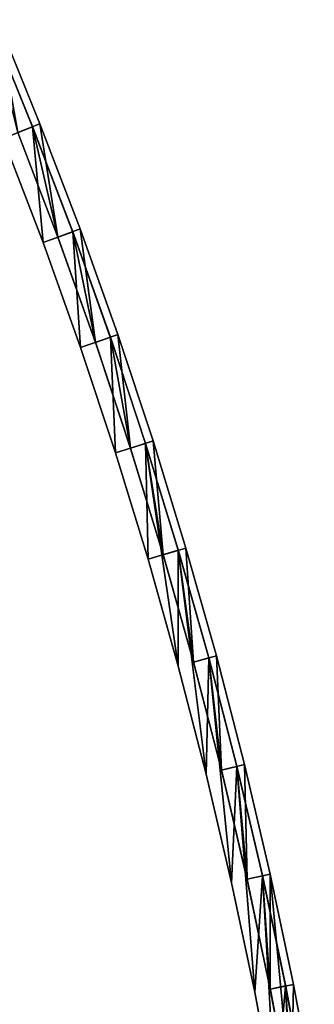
# Model space of a CAD drawing. Header units: millimetres. Extents: x -20 to 1804, y -298 to 307.
# Tile 104 of 189: x 851 to 870, y 50 to 112. Entities that reach past the tile are written whole.
import ezdxf

# ---------------------------------------------------------------- set-up
doc = ezdxf.new("R2010")
doc.units = ezdxf.units.MM
doc.header["$LTSCALE"] = 33.374815
for name, color, linetype in [('50', 7, 'CONTINUOUS'), ('51', 7, 'CONTINUOUS'), ('52', 7, 'CONTINUOUS'), ('54', 7, 'CONTINUOUS'), ('55', 7, 'CONTINUOUS'), ('62', 7, 'CONTINUOUS'), ('63', 7, 'CONTINUOUS'), ('64', 7, 'CONTINUOUS'), ('65', 7, 'CONTINUOUS'), ('66', 7, 'CONTINUOUS'), ('67', 7, 'CONTINUOUS')]:
    doc.layers.add(name, color=color, linetype=linetype)

msp = doc.modelspace()

# ---------------------------------------------------------------- linework, layer by layer
at = {"layer": '50', "color": 70, "linetype": 'Continuous', "true_color": 0x7ee600}
for points in [[(852.345, 105.453, 30.5), (850.95, 104.902, 30.5), (849.645, 112.071, 30.5), (852.345, 105.453, 30.5)], [(853.486, 98.265, 30.5), (850.95, 104.902, 30.5), (852.345, 105.453, 30.5), (853.486, 98.265, 30.5)], [(854.893, 98.784, 30.5), (853.486, 98.265, 30.5), (852.345, 105.453, 30.5), (854.893, 98.784, 30.5)], [(855.867, 91.586, 30.5), (853.486, 98.265, 30.5), (854.893, 98.784, 30.5), (855.867, 91.586, 30.5)], [(857.286, 92.074, 30.5), (855.867, 91.586, 30.5), (854.893, 98.784, 30.5), (857.286, 92.074, 30.5)], [(858.093, 84.87, 30.5), (855.867, 91.586, 30.5), (857.286, 92.074, 30.5), (858.093, 84.87, 30.5)], [(859.522, 85.326, 30.5), (858.093, 84.87, 30.5), (857.286, 92.074, 30.5), (859.522, 85.326, 30.5)], [(860.167, 78.103, 30.5), (858.093, 84.87, 30.5), (859.522, 85.326, 30.5), (860.167, 78.103, 30.5)], [(861.606, 78.527, 30.5), (860.167, 78.103, 30.5), (859.522, 85.326, 30.5), (861.606, 78.527, 30.5)], [(862.09, 71.286, 30.5), (860.167, 78.103, 30.5), (861.606, 78.527, 30.5), (862.09, 71.286, 30.5)], [(863.538, 71.677, 30.5), (862.09, 71.286, 30.5), (861.606, 78.527, 30.5), (863.538, 71.677, 30.5)], [(863.863, 64.417, 30.5), (862.09, 71.286, 30.5), (863.538, 71.677, 30.5), (863.863, 64.417, 30.5)], [(865.319, 64.776, 30.5), (863.863, 64.417, 30.5), (863.538, 71.677, 30.5), (865.319, 64.776, 30.5)], [(865.485, 57.498, 30.5), (863.863, 64.417, 30.5), (865.319, 64.776, 30.5), (865.485, 57.498, 30.5)], [(866.949, 57.824, 30.5), (865.485, 57.498, 30.5), (865.319, 64.776, 30.5), (866.949, 57.824, 30.5)], [(866.956, 50.527, 30.5), (865.485, 57.498, 30.5), (866.949, 57.824, 30.5), (866.956, 50.527, 30.5)], [(868.427, 50.82, 30.5), (866.956, 50.527, 30.5), (866.949, 57.824, 30.5), (868.427, 50.82, 30.5)], [(868.277, 43.506, 30.5), (866.956, 50.527, 30.5), (868.427, 50.82, 30.5), (868.277, 43.506, 30.5)], [(869.754, 43.766, 30.5), (868.277, 43.506, 30.5), (868.427, 50.82, 30.5), (869.754, 43.766, 30.5)]]:
    msp.add_3dface(points, dxfattribs=at)
at = {"layer": '51', "color": 70, "linetype": 'Continuous', "true_color": 0x7ee600}
for points in [[(852.345, 105.453, 32.5), (849.645, 112.071, 32.5), (850.95, 104.902, 32.5), (852.345, 105.453, 32.5)], [(853.486, 98.265, 32.5), (852.345, 105.453, 32.5), (850.95, 104.902, 32.5), (853.486, 98.265, 32.5)], [(854.893, 98.784, 32.5), (852.345, 105.453, 32.5), (853.486, 98.265, 32.5), (854.893, 98.784, 32.5)], [(855.867, 91.586, 32.5), (854.893, 98.784, 32.5), (853.486, 98.265, 32.5), (855.867, 91.586, 32.5)], [(857.286, 92.074, 32.5), (854.893, 98.784, 32.5), (855.867, 91.586, 32.5), (857.286, 92.074, 32.5)], [(858.093, 84.87, 32.5), (857.286, 92.074, 32.5), (855.867, 91.586, 32.5), (858.093, 84.87, 32.5)], [(859.522, 85.326, 32.5), (857.286, 92.074, 32.5), (858.093, 84.87, 32.5), (859.522, 85.326, 32.5)], [(860.167, 78.103, 32.5), (859.522, 85.326, 32.5), (858.093, 84.87, 32.5), (860.167, 78.103, 32.5)], [(861.606, 78.527, 32.5), (859.522, 85.326, 32.5), (860.167, 78.103, 32.5), (861.606, 78.527, 32.5)], [(862.09, 71.286, 32.5), (861.606, 78.527, 32.5), (860.167, 78.103, 32.5), (862.09, 71.286, 32.5)], [(863.538, 71.677, 32.5), (861.606, 78.527, 32.5), (862.09, 71.286, 32.5), (863.538, 71.677, 32.5)], [(863.863, 64.417, 32.5), (863.538, 71.677, 32.5), (862.09, 71.286, 32.5), (863.863, 64.417, 32.5)], [(865.319, 64.776, 32.5), (863.538, 71.677, 32.5), (863.863, 64.417, 32.5), (865.319, 64.776, 32.5)], [(865.485, 57.498, 32.5), (865.319, 64.776, 32.5), (863.863, 64.417, 32.5), (865.485, 57.498, 32.5)], [(866.949, 57.824, 32.5), (865.319, 64.776, 32.5), (865.485, 57.498, 32.5), (866.949, 57.824, 32.5)], [(866.956, 50.527, 32.5), (866.949, 57.824, 32.5), (865.485, 57.498, 32.5), (866.956, 50.527, 32.5)], [(868.427, 50.82, 32.5), (866.949, 57.824, 32.5), (868.277, 43.506, 32.5), (868.427, 50.82, 32.5)], [(868.277, 43.506, 32.5), (866.949, 57.824, 32.5), (866.956, 50.527, 32.5), (868.277, 43.506, 32.5)], [(869.754, 43.766, 32.5), (868.427, 50.82, 32.5), (868.277, 43.506, 32.5), (869.754, 43.766, 32.5)]]:
    msp.add_3dface(points, dxfattribs=at)
at = {"layer": '52', "color": 70, "linetype": 'Continuous', "true_color": 0x7ee600}
for points in [[(851.88, 105.27, 39), (850.95, 104.902, 39), (849.185, 111.877, 39), (851.88, 105.27, 39)], [(853.486, 98.265, 39), (850.95, 104.902, 39), (851.88, 105.27, 39), (853.486, 98.265, 39)], [(854.424, 98.611, 39), (853.486, 98.265, 39), (851.88, 105.27, 39), (854.424, 98.611, 39)], [(855.867, 91.586, 39), (853.486, 98.265, 39), (854.424, 98.611, 39), (855.867, 91.586, 39)], [(856.813, 91.912, 39), (855.867, 91.586, 39), (854.424, 98.611, 39), (856.813, 91.912, 39)], [(858.093, 84.87, 39), (855.867, 91.586, 39), (856.813, 91.912, 39), (858.093, 84.87, 39)], [(859.045, 85.174, 39), (858.093, 84.87, 39), (856.813, 91.912, 39), (859.045, 85.174, 39)], [(860.167, 78.103, 39), (858.093, 84.87, 39), (859.045, 85.174, 39), (860.167, 78.103, 39)], [(861.126, 78.386, 39), (860.167, 78.103, 39), (859.045, 85.174, 39), (861.126, 78.386, 39)], [(862.09, 71.286, 39), (860.167, 78.103, 39), (861.126, 78.386, 39), (862.09, 71.286, 39)], [(863.055, 71.546, 39), (862.09, 71.286, 39), (861.126, 78.386, 39), (863.055, 71.546, 39)], [(863.863, 64.417, 39), (862.09, 71.286, 39), (863.055, 71.546, 39), (863.863, 64.417, 39)], [(864.834, 64.656, 39), (863.863, 64.417, 39), (863.055, 71.546, 39), (864.834, 64.656, 39)], [(865.485, 57.498, 39), (863.863, 64.417, 39), (864.834, 64.656, 39), (865.485, 57.498, 39)], [(866.461, 57.715, 39), (865.485, 57.498, 39), (864.834, 64.656, 39), (866.461, 57.715, 39)], [(866.956, 50.527, 39), (865.485, 57.498, 39), (866.461, 57.715, 39), (866.956, 50.527, 39)], [(867.937, 50.723, 39), (866.956, 50.527, 39), (866.461, 57.715, 39), (867.937, 50.723, 39)], [(868.277, 43.506, 39), (866.956, 50.527, 39), (867.937, 50.723, 39), (868.277, 43.506, 39)], [(869.262, 43.679, 39), (868.277, 43.506, 39), (867.937, 50.723, 39), (869.262, 43.679, 39)]]:
    msp.add_3dface(points, dxfattribs=at)
at = {"layer": '54', "color": 70, "linetype": 'Continuous', "true_color": 0x7ee600}
for points in [[(851.88, 105.27, 59), (849.185, 111.877, 59), (850.02, 104.535, 59), (851.88, 105.27, 59)], [(852.548, 97.919, 59), (851.88, 105.27, 59), (850.02, 104.535, 59), (852.548, 97.919, 59)], [(854.424, 98.611, 59), (851.88, 105.27, 59), (852.548, 97.919, 59), (854.424, 98.611, 59)], [(854.922, 91.261, 59), (854.424, 98.611, 59), (852.548, 97.919, 59), (854.922, 91.261, 59)], [(856.813, 91.912, 59), (854.424, 98.611, 59), (854.922, 91.261, 59), (856.813, 91.912, 59)], [(857.14, 84.566, 59), (856.813, 91.912, 59), (854.922, 91.261, 59), (857.14, 84.566, 59)], [(859.045, 85.174, 59), (856.813, 91.912, 59), (857.14, 84.566, 59), (859.045, 85.174, 59)], [(859.207, 77.821, 59), (859.045, 85.174, 59), (857.14, 84.566, 59), (859.207, 77.821, 59)], [(861.126, 78.386, 59), (859.045, 85.174, 59), (861.125, 71.025, 59), (861.126, 78.386, 59)], [(861.125, 71.025, 59), (859.045, 85.174, 59), (859.207, 77.821, 59), (861.125, 71.025, 59)], [(862.892, 64.178, 59), (861.126, 78.386, 59), (861.125, 71.025, 59), (862.892, 64.178, 59)], [(863.055, 71.546, 59), (861.126, 78.386, 59), (862.892, 64.178, 59), (863.055, 71.546, 59)], [(864.509, 57.28, 59), (863.055, 71.546, 59), (862.892, 64.178, 59), (864.509, 57.28, 59)], [(864.834, 64.656, 59), (863.055, 71.546, 59), (864.509, 57.28, 59), (864.834, 64.656, 59)], [(865.975, 50.332, 59), (864.834, 64.656, 59), (864.509, 57.28, 59), (865.975, 50.332, 59)], [(866.461, 57.715, 59), (864.834, 64.656, 59), (865.975, 50.332, 59), (866.461, 57.715, 59)], [(867.292, 43.333, 59), (866.461, 57.715, 59), (865.975, 50.332, 59), (867.292, 43.333, 59)], [(867.937, 50.723, 59), (866.461, 57.715, 59), (867.292, 43.333, 59), (867.937, 50.723, 59)], [(869.023, 33.484, 59), (867.937, 50.723, 59), (867.292, 43.333, 59), (869.023, 33.484, 59)], [(869.262, 43.679, 59), (867.937, 50.723, 59), (869.023, 33.484, 59), (869.262, 43.679, 59)]]:
    msp.add_3dface(points, dxfattribs=at)
at = {"layer": '55', "color": 70, "linetype": 'Continuous', "true_color": 0x7ee600}
for points in [[(851.88, 105.27, 4), (850.02, 104.535, 4), (849.185, 111.877, 4), (851.88, 105.27, 4)], [(852.548, 97.919, 4), (850.02, 104.535, 4), (851.88, 105.27, 4), (852.548, 97.919, 4)], [(854.424, 98.611, 4), (852.548, 97.919, 4), (851.88, 105.27, 4), (854.424, 98.611, 4)], [(854.922, 91.261, 4), (852.548, 97.919, 4), (854.424, 98.611, 4), (854.922, 91.261, 4)], [(856.813, 91.912, 4), (854.922, 91.261, 4), (854.424, 98.611, 4), (856.813, 91.912, 4)], [(857.14, 84.566, 4), (854.922, 91.261, 4), (856.813, 91.912, 4), (857.14, 84.566, 4)], [(859.045, 85.174, 4), (857.14, 84.566, 4), (856.813, 91.912, 4), (859.045, 85.174, 4)], [(859.207, 77.821, 4), (857.14, 84.566, 4), (859.045, 85.174, 4), (859.207, 77.821, 4)], [(861.126, 78.386, 4), (859.207, 77.821, 4), (859.045, 85.174, 4), (861.126, 78.386, 4)], [(861.125, 71.025, 4), (859.207, 77.821, 4), (861.126, 78.386, 4), (861.125, 71.025, 4)], [(862.892, 64.178, 4), (861.125, 71.025, 4), (861.126, 78.386, 4), (862.892, 64.178, 4)], [(863.055, 71.546, 4), (862.892, 64.178, 4), (861.126, 78.386, 4), (863.055, 71.546, 4)], [(864.509, 57.28, 4), (862.892, 64.178, 4), (863.055, 71.546, 4), (864.509, 57.28, 4)], [(864.834, 64.656, 4), (864.509, 57.28, 4), (863.055, 71.546, 4), (864.834, 64.656, 4)], [(865.975, 50.332, 4), (864.509, 57.28, 4), (864.834, 64.656, 4), (865.975, 50.332, 4)], [(866.461, 57.715, 4), (865.975, 50.332, 4), (864.834, 64.656, 4), (866.461, 57.715, 4)], [(867.292, 43.333, 4), (865.975, 50.332, 4), (866.461, 57.715, 4), (867.292, 43.333, 4)], [(867.937, 50.723, 4), (867.292, 43.333, 4), (866.461, 57.715, 4), (867.937, 50.723, 4)], [(869.023, 33.484, 4), (867.292, 43.333, 4), (867.937, 50.723, 4), (869.023, 33.484, 4)], [(869.262, 43.679, 4), (869.023, 33.484, 4), (867.937, 50.723, 4), (869.262, 43.679, 4)]]:
    msp.add_3dface(points, dxfattribs=at)
at = {"layer": '62', "color": 70, "linetype": 'Continuous', "true_color": 0x7ee600}
for points in [[(851.878, 105.283, 24), (849.185, 111.877, 4), (849.188, 111.88, 24), (851.878, 105.283, 24)], [(851.88, 105.27, 4), (849.185, 111.877, 4), (851.878, 105.283, 24), (851.88, 105.27, 4)], [(854.42, 98.628, 24), (851.88, 105.27, 4), (851.878, 105.283, 24), (854.42, 98.628, 24)], [(854.424, 98.611, 4), (851.88, 105.27, 4), (854.42, 98.628, 24), (854.424, 98.611, 4)], [(856.811, 91.917, 24), (854.424, 98.611, 4), (854.42, 98.628, 24), (856.811, 91.917, 24)], [(856.813, 91.912, 4), (854.424, 98.611, 4), (856.811, 91.917, 24), (856.813, 91.912, 4)], [(859.052, 85.155, 24), (856.813, 91.912, 4), (856.811, 91.917, 24), (859.052, 85.155, 24)], [(859.045, 85.174, 4), (856.813, 91.912, 4), (859.052, 85.155, 24), (859.045, 85.174, 4)], [(861.126, 78.386, 4), (859.045, 85.174, 4), (861.14, 78.343, 24), (861.126, 78.386, 4)], [(861.14, 78.343, 24), (859.045, 85.174, 4), (859.052, 85.155, 24), (861.14, 78.343, 24)], [(863.055, 71.546, 4), (861.126, 78.386, 4), (863.075, 71.487, 24), (863.055, 71.546, 4)], [(863.075, 71.487, 24), (861.126, 78.386, 4), (861.14, 78.343, 24), (863.075, 71.487, 24)], [(864.834, 64.656, 4), (863.055, 71.546, 4), (864.855, 64.589, 24), (864.834, 64.656, 4)], [(864.855, 64.589, 24), (863.055, 71.546, 4), (863.075, 71.487, 24), (864.855, 64.589, 24)], [(866.461, 57.715, 4), (864.834, 64.656, 4), (866.48, 57.653, 24), (866.461, 57.715, 4)], [(866.48, 57.653, 24), (864.834, 64.656, 4), (864.855, 64.589, 24), (866.48, 57.653, 24)], [(867.937, 50.723, 4), (866.461, 57.715, 4), (867.949, 50.682, 24), (867.937, 50.723, 4)], [(867.949, 50.682, 24), (866.461, 57.715, 4), (866.48, 57.653, 24), (867.949, 50.682, 24)], [(869.262, 43.679, 4), (867.937, 50.723, 4), (869.262, 43.679, 24), (869.262, 43.679, 4)], [(869.262, 43.679, 24), (867.937, 50.723, 4), (867.949, 50.682, 24), (869.262, 43.679, 24)]]:
    msp.add_3dface(points, dxfattribs=at)
at = {"layer": '63', "color": 60, "linetype": 'Continuous', "true_color": 0xabff00}
for points in [[(850.95, 104.902, 30.5), (853.486, 98.265, 30.5), (850.948, 104.916, 24), (850.95, 104.902, 30.5)], [(850.948, 104.916, 24), (853.486, 98.265, 30.5), (853.481, 98.282, 24), (850.948, 104.916, 24)], [(853.486, 98.265, 30.5), (855.867, 91.586, 30.5), (853.481, 98.282, 24), (853.486, 98.265, 30.5)], [(853.481, 98.282, 24), (855.867, 91.586, 30.5), (855.865, 91.592, 24), (853.481, 98.282, 24)], [(855.867, 91.586, 30.5), (858.093, 84.87, 30.5), (855.865, 91.592, 24), (855.867, 91.586, 30.5)], [(855.865, 91.592, 24), (858.093, 84.87, 30.5), (858.099, 84.851, 24), (855.865, 91.592, 24)], [(858.093, 84.87, 30.5), (860.167, 78.103, 30.5), (858.099, 84.851, 24), (858.093, 84.87, 30.5)], [(858.099, 84.851, 24), (860.167, 78.103, 30.5), (860.18, 78.061, 24), (858.099, 84.851, 24)], [(860.167, 78.103, 30.5), (862.09, 71.286, 30.5), (860.18, 78.061, 24), (860.167, 78.103, 30.5)], [(860.18, 78.061, 24), (862.09, 71.286, 30.5), (862.109, 71.226, 24), (860.18, 78.061, 24)], [(862.09, 71.286, 30.5), (863.863, 64.417, 30.5), (862.109, 71.226, 24), (862.09, 71.286, 30.5)], [(862.109, 71.226, 24), (863.863, 64.417, 30.5), (863.884, 64.35, 24), (862.109, 71.226, 24)], [(863.863, 64.417, 30.5), (865.485, 57.498, 30.5), (863.884, 64.35, 24), (863.863, 64.417, 30.5)], [(863.884, 64.35, 24), (865.485, 57.498, 30.5), (865.504, 57.435, 24), (863.884, 64.35, 24)], [(865.485, 57.498, 30.5), (866.956, 50.527, 30.5), (865.504, 57.435, 24), (865.485, 57.498, 30.5)], [(865.504, 57.435, 24), (866.956, 50.527, 30.5), (866.968, 50.486, 24), (865.504, 57.435, 24)], [(866.956, 50.527, 30.5), (868.277, 43.506, 30.5), (866.968, 50.486, 24), (866.956, 50.527, 30.5)], [(868.277, 43.506, 30.5), (868.277, 43.506, 24), (866.968, 50.486, 24), (868.277, 43.506, 30.5)]]:
    msp.add_3dface(points, dxfattribs=at)
at = {"layer": '64', "color": 150, "linetype": 'Continuous', "true_color": 0x0099ff}
for points in [[(852.345, 105.453, 30.5), (849.645, 112.071, 30.5), (852.345, 105.453, 32.5), (852.345, 105.453, 30.5)], [(849.645, 112.071, 30.5), (849.645, 112.071, 32.5), (852.345, 105.453, 32.5), (849.645, 112.071, 30.5)], [(854.893, 98.784, 30.5), (852.345, 105.453, 30.5), (854.893, 98.784, 32.5), (854.893, 98.784, 30.5)], [(852.345, 105.453, 30.5), (852.345, 105.453, 32.5), (854.893, 98.784, 32.5), (852.345, 105.453, 30.5)], [(857.286, 92.074, 30.5), (854.893, 98.784, 30.5), (857.286, 92.074, 32.5), (857.286, 92.074, 30.5)], [(854.893, 98.784, 30.5), (854.893, 98.784, 32.5), (857.286, 92.074, 32.5), (854.893, 98.784, 30.5)], [(859.522, 85.326, 30.5), (857.286, 92.074, 30.5), (859.522, 85.326, 32.5), (859.522, 85.326, 30.5)], [(857.286, 92.074, 30.5), (857.286, 92.074, 32.5), (859.522, 85.326, 32.5), (857.286, 92.074, 30.5)], [(861.606, 78.527, 30.5), (859.522, 85.326, 30.5), (861.606, 78.527, 32.5), (861.606, 78.527, 30.5)], [(859.522, 85.326, 30.5), (859.522, 85.326, 32.5), (861.606, 78.527, 32.5), (859.522, 85.326, 30.5)], [(863.538, 71.677, 30.5), (861.606, 78.527, 30.5), (863.538, 71.677, 32.5), (863.538, 71.677, 30.5)], [(861.606, 78.527, 30.5), (861.606, 78.527, 32.5), (863.538, 71.677, 32.5), (861.606, 78.527, 30.5)], [(865.319, 64.776, 30.5), (863.538, 71.677, 30.5), (865.319, 64.776, 32.5), (865.319, 64.776, 30.5)], [(863.538, 71.677, 30.5), (863.538, 71.677, 32.5), (865.319, 64.776, 32.5), (863.538, 71.677, 30.5)], [(866.949, 57.824, 30.5), (865.319, 64.776, 30.5), (866.949, 57.824, 32.5), (866.949, 57.824, 30.5)], [(865.319, 64.776, 30.5), (865.319, 64.776, 32.5), (866.949, 57.824, 32.5), (865.319, 64.776, 30.5)], [(868.427, 50.82, 30.5), (866.949, 57.824, 30.5), (868.427, 50.82, 32.5), (868.427, 50.82, 30.5)], [(866.949, 57.824, 30.5), (866.949, 57.824, 32.5), (868.427, 50.82, 32.5), (866.949, 57.824, 30.5)], [(869.754, 43.766, 30.5), (868.427, 50.82, 30.5), (869.754, 43.766, 32.5), (869.754, 43.766, 30.5)], [(868.427, 50.82, 30.5), (868.427, 50.82, 32.5), (869.754, 43.766, 32.5), (868.427, 50.82, 30.5)]]:
    msp.add_3dface(points, dxfattribs=at)
at = {"layer": '65', "color": 60, "linetype": 'Continuous', "true_color": 0xabff00}
for points in [[(853.486, 98.265, 32.5), (850.95, 104.902, 32.5), (853.486, 98.265, 39), (853.486, 98.265, 32.5)], [(850.95, 104.902, 32.5), (850.95, 104.902, 39), (853.486, 98.265, 39), (850.95, 104.902, 32.5)], [(855.867, 91.586, 32.5), (853.486, 98.265, 32.5), (855.867, 91.586, 39), (855.867, 91.586, 32.5)], [(853.486, 98.265, 32.5), (853.486, 98.265, 39), (855.867, 91.586, 39), (853.486, 98.265, 32.5)], [(858.093, 84.87, 32.5), (855.867, 91.586, 32.5), (858.093, 84.87, 39), (858.093, 84.87, 32.5)], [(855.867, 91.586, 32.5), (855.867, 91.586, 39), (858.093, 84.87, 39), (855.867, 91.586, 32.5)], [(860.167, 78.103, 32.5), (858.093, 84.87, 32.5), (860.167, 78.103, 39), (860.167, 78.103, 32.5)], [(858.093, 84.87, 32.5), (858.093, 84.87, 39), (860.167, 78.103, 39), (858.093, 84.87, 32.5)], [(862.09, 71.286, 32.5), (860.167, 78.103, 32.5), (862.09, 71.286, 39), (862.09, 71.286, 32.5)], [(860.167, 78.103, 32.5), (860.167, 78.103, 39), (862.09, 71.286, 39), (860.167, 78.103, 32.5)], [(863.863, 64.417, 32.5), (862.09, 71.286, 32.5), (863.863, 64.417, 39), (863.863, 64.417, 32.5)], [(862.09, 71.286, 32.5), (862.09, 71.286, 39), (863.863, 64.417, 39), (862.09, 71.286, 32.5)], [(865.485, 57.498, 32.5), (863.863, 64.417, 32.5), (865.485, 57.498, 39), (865.485, 57.498, 32.5)], [(863.863, 64.417, 32.5), (863.863, 64.417, 39), (865.485, 57.498, 39), (863.863, 64.417, 32.5)], [(866.956, 50.527, 32.5), (865.485, 57.498, 32.5), (866.956, 50.527, 39), (866.956, 50.527, 32.5)], [(865.485, 57.498, 32.5), (865.485, 57.498, 39), (866.956, 50.527, 39), (865.485, 57.498, 32.5)], [(868.277, 43.506, 32.5), (866.956, 50.527, 32.5), (868.277, 43.506, 39), (868.277, 43.506, 32.5)], [(866.956, 50.527, 32.5), (866.956, 50.527, 39), (868.277, 43.506, 39), (866.956, 50.527, 32.5)]]:
    msp.add_3dface(points, dxfattribs=at)
at = {"layer": '66', "color": 70, "linetype": 'Continuous', "true_color": 0x7ee600}
for points in [[(851.88, 105.27, 39), (849.185, 111.877, 39), (851.88, 105.27, 59), (851.88, 105.27, 39)], [(849.185, 111.877, 39), (849.185, 111.877, 59), (851.88, 105.27, 59), (849.185, 111.877, 39)], [(854.424, 98.611, 39), (851.88, 105.27, 39), (854.424, 98.611, 59), (854.424, 98.611, 39)], [(851.88, 105.27, 39), (851.88, 105.27, 59), (854.424, 98.611, 59), (851.88, 105.27, 39)], [(856.813, 91.912, 39), (854.424, 98.611, 39), (856.813, 91.912, 59), (856.813, 91.912, 39)], [(854.424, 98.611, 39), (854.424, 98.611, 59), (856.813, 91.912, 59), (854.424, 98.611, 39)], [(859.045, 85.174, 39), (856.813, 91.912, 39), (859.045, 85.174, 59), (859.045, 85.174, 39)], [(856.813, 91.912, 39), (856.813, 91.912, 59), (859.045, 85.174, 59), (856.813, 91.912, 39)], [(861.126, 78.386, 39), (859.045, 85.174, 39), (861.126, 78.386, 59), (861.126, 78.386, 39)], [(859.045, 85.174, 39), (859.045, 85.174, 59), (861.126, 78.386, 59), (859.045, 85.174, 39)], [(863.055, 71.546, 39), (861.126, 78.386, 39), (863.055, 71.546, 59), (863.055, 71.546, 39)], [(861.126, 78.386, 39), (861.126, 78.386, 59), (863.055, 71.546, 59), (861.126, 78.386, 39)], [(864.834, 64.656, 39), (863.055, 71.546, 39), (864.834, 64.656, 59), (864.834, 64.656, 39)], [(863.055, 71.546, 39), (863.055, 71.546, 59), (864.834, 64.656, 59), (863.055, 71.546, 39)], [(866.461, 57.715, 39), (864.834, 64.656, 39), (866.461, 57.715, 59), (866.461, 57.715, 39)], [(864.834, 64.656, 39), (864.834, 64.656, 59), (866.461, 57.715, 59), (864.834, 64.656, 39)], [(867.937, 50.723, 39), (866.461, 57.715, 39), (867.937, 50.723, 59), (867.937, 50.723, 39)], [(866.461, 57.715, 39), (866.461, 57.715, 59), (867.937, 50.723, 59), (866.461, 57.715, 39)], [(869.262, 43.679, 39), (867.937, 50.723, 39), (869.262, 43.679, 59), (869.262, 43.679, 39)], [(867.937, 50.723, 39), (867.937, 50.723, 59), (869.262, 43.679, 59), (867.937, 50.723, 39)]]:
    msp.add_3dface(points, dxfattribs=at)
at = {"layer": '67', "color": 70, "linetype": 'Continuous', "true_color": 0x7ee600}
for points in [[(852.548, 97.919, 59), (850.02, 104.535, 59), (852.548, 97.919, 4), (852.548, 97.919, 59)], [(850.02, 104.535, 59), (850.02, 104.535, 4), (852.548, 97.919, 4), (850.02, 104.535, 59)], [(854.922, 91.261, 59), (852.548, 97.919, 59), (854.922, 91.261, 4), (854.922, 91.261, 59)], [(852.548, 97.919, 59), (852.548, 97.919, 4), (854.922, 91.261, 4), (852.548, 97.919, 59)], [(857.14, 84.566, 59), (854.922, 91.261, 59), (857.14, 84.566, 4), (857.14, 84.566, 59)], [(854.922, 91.261, 59), (854.922, 91.261, 4), (857.14, 84.566, 4), (854.922, 91.261, 59)], [(859.207, 77.821, 59), (857.14, 84.566, 59), (859.207, 77.821, 4), (859.207, 77.821, 59)], [(857.14, 84.566, 59), (857.14, 84.566, 4), (859.207, 77.821, 4), (857.14, 84.566, 59)], [(861.125, 71.025, 59), (859.207, 77.821, 59), (861.125, 71.025, 4), (861.125, 71.025, 59)], [(859.207, 77.821, 59), (859.207, 77.821, 4), (861.125, 71.025, 4), (859.207, 77.821, 59)], [(862.892, 64.178, 59), (861.125, 71.025, 59), (862.892, 64.178, 4), (862.892, 64.178, 59)], [(861.125, 71.025, 59), (861.125, 71.025, 4), (862.892, 64.178, 4), (861.125, 71.025, 59)], [(864.509, 57.28, 59), (862.892, 64.178, 59), (864.509, 57.28, 4), (864.509, 57.28, 59)], [(862.892, 64.178, 59), (862.892, 64.178, 4), (864.509, 57.28, 4), (862.892, 64.178, 59)], [(865.975, 50.332, 59), (864.509, 57.28, 59), (865.975, 50.332, 4), (865.975, 50.332, 59)], [(864.509, 57.28, 59), (864.509, 57.28, 4), (865.975, 50.332, 4), (864.509, 57.28, 59)], [(867.292, 43.333, 59), (865.975, 50.332, 59), (867.292, 43.333, 4), (867.292, 43.333, 59)], [(865.975, 50.332, 59), (865.975, 50.332, 4), (867.292, 43.333, 4), (865.975, 50.332, 59)]]:
    msp.add_3dface(points, dxfattribs=at)

doc.saveas('drawing.dxf')
